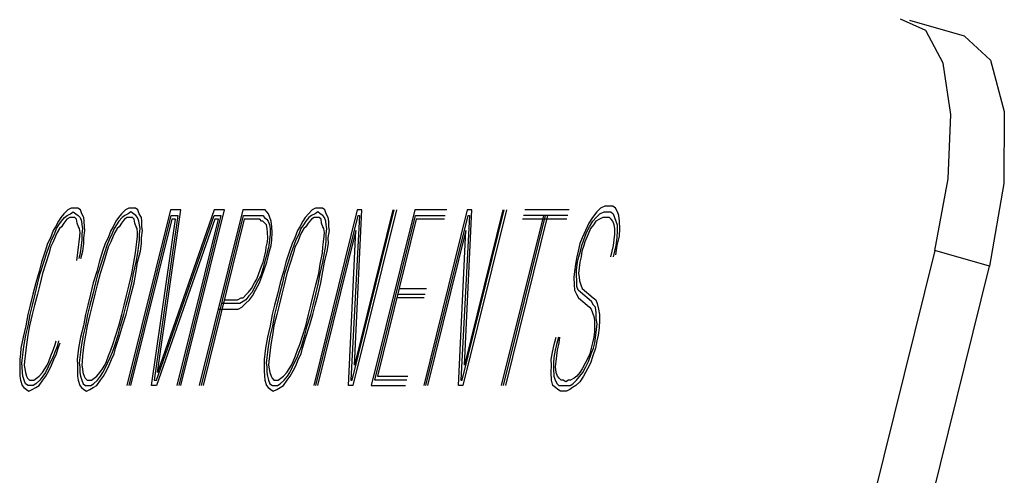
# Model space of a CAD drawing. Extents: x -169 to 6736, y -208 to 3022.
# Tile 190 of 256: x 1719.296 to 1719.81, y 419.427 to 419.664. Entities that reach past the tile are written whole.
import ezdxf

# ---------------------------------------------------------------- set-up
doc = ezdxf.new("R2010")
doc.units = 0
doc.header["$MEASUREMENT"] = 0
doc.layers.add('SPILL-BUCKET', color=1, linetype='CONTINUOUS')

msp = doc.modelspace()

# ---------------------------------------------------------------- linework, layer by layer
at = {"layer": 'SPILL-BUCKET', "color": 8, "linetype": 'Continuous'}
for p, q in [((1719.76882, 419.65876), (1719.75551, 419.66466)), ((1719.78897, 419.6557), (1719.76044, 419.66397)), ((1719.7779, 419.64162), (1719.76882, 419.65876)), ((1719.78897, 419.6557), (1719.80254, 419.64315)), ((1719.78187, 419.61492), (1719.7779, 419.64162)), ((1719.80254, 419.64315), (1719.8097, 419.61637)), ((1719.78034, 419.58129), (1719.78187, 419.61492)), ((1719.8097, 419.61637), (1719.80951, 419.57891)), ((1719.77345, 419.544), (1719.78034, 419.58129)), ((1719.80951, 419.57891), (1719.80198, 419.53573)), ((1719.31927, 419.56315), (1719.31762, 419.56121)), ((1719.3213, 419.56511), (1719.31927, 419.56315)), ((1719.32096, 419.56218), (1719.32274, 419.56315)), ((1719.32308, 419.56608), (1719.3213, 419.56511)), ((1719.32274, 419.56315), (1719.32414, 419.56413)), ((1719.32463, 419.56608), (1719.32308, 419.56608)), ((1719.32414, 419.56413), (1719.32545, 419.56315)), ((1719.32656, 419.56608), (1719.32463, 419.56608)), ((1719.32545, 419.56315), (1719.32675, 419.56218)), ((1719.32786, 419.56511), (1719.32656, 419.56608)), ((1719.32854, 419.56315), (1719.32786, 419.56511)), ((1719.3296, 419.56121), (1719.32854, 419.56315)), ((1719.3493, 419.56315), (1719.34766, 419.56121)), ((1719.35133, 419.56511), (1719.3493, 419.56315)), ((1719.35278, 419.56315), (1719.35099, 419.56218)), ((1719.35311, 419.56608), (1719.35133, 419.56511)), ((1719.3748, 419.56511), (1719.35211, 419.47346)), ((1719.35418, 419.56413), (1719.35278, 419.56315)), ((1719.35466, 419.56608), (1719.35311, 419.56608)), ((1719.35548, 419.56315), (1719.35418, 419.56413)), ((1719.35659, 419.56608), (1719.35466, 419.56608)), ((1719.35679, 419.56218), (1719.35548, 419.56315)), ((1719.35789, 419.56511), (1719.35659, 419.56608)), ((1719.35857, 419.56315), (1719.35789, 419.56511)), ((1719.35964, 419.56121), (1719.35857, 419.56315)), ((1719.39759, 419.56511), (1719.36809, 419.48028)), ((1719.36809, 419.48028), (1719.3802, 419.56511)), ((1719.3802, 419.56511), (1719.3748, 419.56511)), ((1719.38031, 419.47346), (1719.40299, 419.56511)), ((1719.41256, 419.56511), (1719.38987, 419.47346)), ((1719.40299, 419.56511), (1719.39759, 419.56511)), ((1719.42144, 419.56511), (1719.41256, 419.56511)), ((1719.4226, 419.56511), (1719.42144, 419.56511)), ((1719.42414, 419.56511), (1719.4226, 419.56511)), ((1719.42506, 419.56413), (1719.42414, 419.56511)), ((1719.42598, 419.56315), (1719.42506, 419.56413)), ((1719.42665, 419.56121), (1719.42598, 419.56315)), ((1719.44674, 419.56315), (1719.4451, 419.56121)), ((1719.44877, 419.56511), (1719.44674, 419.56315)), ((1719.45022, 419.56315), (1719.44843, 419.56218)), ((1719.45055, 419.56608), (1719.44877, 419.56511)), ((1719.47223, 419.56511), (1719.44955, 419.47346)), ((1719.45162, 419.56413), (1719.45022, 419.56315)), ((1719.4521, 419.56608), (1719.45055, 419.56608)), ((1719.45292, 419.56315), (1719.45162, 419.56413)), ((1719.45403, 419.56608), (1719.4521, 419.56608)), ((1719.45423, 419.56218), (1719.45292, 419.56315)), ((1719.45534, 419.56511), (1719.45403, 419.56608)), ((1719.45601, 419.56315), (1719.45534, 419.56511)), ((1719.45708, 419.56121), (1719.45601, 419.56315)), ((1719.46958, 419.47638), (1719.49155, 419.56511)), ((1719.49271, 419.56511), (1719.47002, 419.47346)), ((1719.47074, 419.48418), (1719.47455, 419.56511)), ((1719.49078, 419.56511), (1719.47074, 419.48418)), ((1719.47455, 419.56511), (1719.47223, 419.56511)), ((1719.50227, 419.56511), (1719.47958, 419.47346)), ((1719.51888, 419.56511), (1719.50227, 419.56511)), ((1719.5296, 419.56511), (1719.50691, 419.47346)), ((1719.52695, 419.47638), (1719.54891, 419.56511)), ((1719.55007, 419.56511), (1719.52738, 419.47346)), ((1719.54814, 419.56511), (1719.52811, 419.48418)), ((1719.52811, 419.48418), (1719.53192, 419.56511)), ((1719.53192, 419.56511), (1719.5296, 419.56511)), ((1719.58281, 419.56511), (1719.55963, 419.56511)), ((1719.59715, 419.56413), (1719.59488, 419.56121)), ((1719.59681, 419.56121), (1719.59884, 419.56315)), ((1719.59918, 419.56608), (1719.59715, 419.56413)), ((1719.59884, 419.56315), (1719.60101, 419.56413)), ((1719.60135, 419.56706), (1719.59918, 419.56608)), ((1719.60101, 419.56413), (1719.60256, 419.56413)), ((1719.60328, 419.56706), (1719.60135, 419.56706)), ((1719.60256, 419.56413), (1719.60449, 419.56413)), ((1719.6056, 419.56706), (1719.60328, 419.56706)), ((1719.60449, 419.56413), (1719.60579, 419.56315)), ((1719.60691, 419.56608), (1719.6056, 419.56706)), ((1719.60579, 419.56315), (1719.60647, 419.56121)), ((1719.60797, 419.56413), (1719.60691, 419.56608)), ((1719.60864, 419.56218), (1719.60797, 419.56413)), ((1719.31637, 419.55926), (1719.31487, 419.55633)), ((1719.31762, 419.56121), (1719.31637, 419.55926)), ((1719.31666, 419.5573), (1719.31792, 419.55926)), ((1719.31792, 419.55926), (1719.31956, 419.56121)), ((1719.31922, 419.55828), (1719.31796, 419.55633)), ((1719.32086, 419.56023), (1719.31922, 419.55828)), ((1719.31956, 419.56121), (1719.32096, 419.56218)), ((1719.32226, 419.56121), (1719.32086, 419.56023)), ((1719.32342, 419.56121), (1719.32226, 419.56121)), ((1719.32497, 419.56121), (1719.32342, 419.56121)), ((1719.32588, 419.56023), (1719.32497, 419.56121)), ((1719.32617, 419.55828), (1719.32588, 419.56023)), ((1719.32685, 419.55633), (1719.32617, 419.55828)), ((1719.32675, 419.56218), (1719.32767, 419.56121)), ((1719.32767, 419.56121), (1719.32835, 419.55926)), ((1719.32835, 419.55926), (1719.32863, 419.5573)), ((1719.32989, 419.55926), (1719.3296, 419.56121)), ((1719.32994, 419.55633), (1719.32989, 419.55926)), ((1719.34641, 419.55926), (1719.34491, 419.55633)), ((1719.34766, 419.56121), (1719.34641, 419.55926)), ((1719.34795, 419.55926), (1719.34669, 419.5573)), ((1719.34959, 419.56121), (1719.34795, 419.55926)), ((1719.34925, 419.55828), (1719.348, 419.55633)), ((1719.35089, 419.56023), (1719.34925, 419.55828)), ((1719.35099, 419.56218), (1719.34959, 419.56121)), ((1719.35229, 419.56121), (1719.35089, 419.56023)), ((1719.35345, 419.56121), (1719.35229, 419.56121)), ((1719.35327, 419.47346), (1719.37523, 419.56218)), ((1719.355, 419.56121), (1719.35345, 419.56121)), ((1719.37552, 419.56023), (1719.35404, 419.47346)), ((1719.35592, 419.56023), (1719.355, 419.56121)), ((1719.35621, 419.55828), (1719.35592, 419.56023)), ((1719.35688, 419.55633), (1719.35621, 419.55828)), ((1719.3577, 419.56121), (1719.35679, 419.56218)), ((1719.35838, 419.55926), (1719.3577, 419.56121)), ((1719.35867, 419.5573), (1719.35838, 419.55926)), ((1719.35992, 419.55926), (1719.35964, 419.56121)), ((1719.35997, 419.55633), (1719.35992, 419.55926)), ((1719.36485, 419.47346), (1719.37745, 419.56023)), ((1719.37871, 419.56218), (1719.36635, 419.47638)), ((1719.36751, 419.47638), (1719.39763, 419.56218)), ((1719.39793, 419.56023), (1719.36756, 419.47346)), ((1719.37523, 419.56218), (1719.37871, 419.56218)), ((1719.37745, 419.56023), (1719.37552, 419.56023)), ((1719.37837, 419.47346), (1719.39986, 419.56023)), ((1719.40111, 419.56218), (1719.37915, 419.47346)), ((1719.39102, 419.47346), (1719.41299, 419.56218)), ((1719.41328, 419.56023), (1719.3918, 419.47346)), ((1719.39763, 419.56218), (1719.40111, 419.56218)), ((1719.39986, 419.56023), (1719.39793, 419.56023)), ((1719.41299, 419.56218), (1719.42071, 419.56218)), ((1719.42023, 419.56023), (1719.41328, 419.56023)), ((1719.42139, 419.56023), (1719.42023, 419.56023)), ((1719.42071, 419.56218), (1719.42187, 419.56218)), ((1719.42231, 419.55926), (1719.42139, 419.56023)), ((1719.42187, 419.56218), (1719.42303, 419.56218)), ((1719.42308, 419.55926), (1719.42231, 419.55926)), ((1719.42303, 419.56218), (1719.42395, 419.56121)), ((1719.424, 419.55828), (1719.42308, 419.55926)), ((1719.42395, 419.56121), (1719.42487, 419.56023)), ((1719.42492, 419.5573), (1719.424, 419.55828)), ((1719.42487, 419.56023), (1719.42579, 419.55926)), ((1719.42579, 419.55926), (1719.42646, 419.5573)), ((1719.42733, 419.55926), (1719.42665, 419.56121)), ((1719.42777, 419.55633), (1719.42733, 419.55926)), ((1719.44385, 419.55926), (1719.44235, 419.55633)), ((1719.4451, 419.56121), (1719.44385, 419.55926)), ((1719.44539, 419.55926), (1719.44413, 419.5573)), ((1719.44703, 419.56121), (1719.44539, 419.55926)), ((1719.44669, 419.55828), (1719.44544, 419.55633)), ((1719.44833, 419.56023), (1719.44669, 419.55828)), ((1719.44843, 419.56218), (1719.44703, 419.56121)), ((1719.44973, 419.56121), (1719.44833, 419.56023)), ((1719.45089, 419.56121), (1719.44973, 419.56121)), ((1719.45071, 419.47346), (1719.47267, 419.56218)), ((1719.45244, 419.56121), (1719.45089, 419.56121)), ((1719.45336, 419.56023), (1719.45244, 419.56121)), ((1719.45365, 419.55828), (1719.45336, 419.56023)), ((1719.45432, 419.55633), (1719.45365, 419.55828)), ((1719.45514, 419.56121), (1719.45423, 419.56218)), ((1719.45582, 419.55926), (1719.45514, 419.56121)), ((1719.45611, 419.5573), (1719.45582, 419.55926)), ((1719.45736, 419.55926), (1719.45708, 419.56121)), ((1719.45741, 419.55633), (1719.45736, 419.55926)), ((1719.47344, 419.56218), (1719.46881, 419.47638)), ((1719.47267, 419.56218), (1719.47344, 419.56218)), ((1719.48146, 419.47638), (1719.5027, 419.56218)), ((1719.50299, 419.56023), (1719.48272, 419.47833)), ((1719.5027, 419.56218), (1719.51815, 419.56218)), ((1719.51767, 419.56023), (1719.50299, 419.56023)), ((1719.50807, 419.47346), (1719.53003, 419.56218)), ((1719.53081, 419.56218), (1719.52618, 419.47638)), ((1719.53003, 419.56218), (1719.53081, 419.56218)), ((1719.56934, 419.56218), (1719.54737, 419.47346)), ((1719.54853, 419.47346), (1719.5705, 419.56218)), ((1719.54969, 419.47346), (1719.57166, 419.56218)), ((1719.5816, 419.56023), (1719.55843, 419.56023)), ((1719.58209, 419.56218), (1719.55891, 419.56218)), ((1719.593, 419.55828), (1719.59126, 419.55438)), ((1719.59488, 419.56121), (1719.593, 419.55828)), ((1719.59329, 419.55633), (1719.59517, 419.55926)), ((1719.59517, 419.55926), (1719.59681, 419.56121)), ((1719.59672, 419.55926), (1719.59546, 419.5573)), ((1719.5985, 419.56023), (1719.59672, 419.55926)), ((1719.60029, 419.56121), (1719.5985, 419.56023)), ((1719.60183, 419.56121), (1719.60029, 419.56121)), ((1719.60377, 419.56121), (1719.60183, 419.56121)), ((1719.60468, 419.56023), (1719.60377, 419.56121)), ((1719.6056, 419.55926), (1719.60468, 419.56023)), ((1719.60628, 419.5573), (1719.6056, 419.55926)), ((1719.60647, 419.56121), (1719.60715, 419.55926)), ((1719.60715, 419.55926), (1719.60782, 419.5573)), ((1719.60908, 419.55926), (1719.60864, 419.56218)), ((1719.60927, 419.55536), (1719.60908, 419.55926)), ((1719.31362, 419.55438), (1719.31227, 419.55048)), ((1719.31487, 419.55633), (1719.31362, 419.55438)), ((1719.3143, 419.55243), (1719.3154, 419.55536)), ((1719.3157, 419.55341), (1719.31482, 419.55145)), ((1719.3154, 419.55536), (1719.31666, 419.5573)), ((1719.31695, 419.55536), (1719.3157, 419.55341)), ((1719.31796, 419.55633), (1719.31695, 419.55536)), ((1719.32738, 419.55536), (1719.32685, 419.55633)), ((1719.32767, 419.55341), (1719.32738, 419.55536)), ((1719.32757, 419.55145), (1719.32767, 419.55341)), ((1719.32893, 419.55536), (1719.32859, 419.55243)), ((1719.32863, 419.5573), (1719.32893, 419.55536)), ((1719.32965, 419.55048), (1719.33023, 419.55438)), ((1719.33023, 419.55438), (1719.32994, 419.55633)), ((1719.34365, 419.55438), (1719.3423, 419.55048)), ((1719.34491, 419.55633), (1719.34365, 419.55438)), ((1719.34544, 419.55536), (1719.34433, 419.55243)), ((1719.34573, 419.55341), (1719.34486, 419.55145)), ((1719.34669, 419.5573), (1719.34544, 419.55536)), ((1719.34698, 419.55536), (1719.34573, 419.55341)), ((1719.348, 419.55633), (1719.34698, 419.55536)), ((1719.35741, 419.55536), (1719.35688, 419.55633)), ((1719.3577, 419.55341), (1719.35741, 419.55536)), ((1719.35761, 419.55145), (1719.3577, 419.55341)), ((1719.35862, 419.55243), (1719.35896, 419.55536)), ((1719.35896, 419.55536), (1719.35867, 419.5573)), ((1719.35968, 419.55048), (1719.36026, 419.55438)), ((1719.36026, 419.55438), (1719.35997, 419.55633)), ((1719.42521, 419.55536), (1719.42492, 419.5573)), ((1719.4255, 419.55341), (1719.42521, 419.55536)), ((1719.42554, 419.55048), (1719.4255, 419.55341)), ((1719.42646, 419.5573), (1719.42675, 419.55536)), ((1719.42675, 419.55536), (1719.4268, 419.55243)), ((1719.42762, 419.54951), (1719.42782, 419.55341)), ((1719.42782, 419.55341), (1719.42777, 419.55633)), ((1719.44109, 419.55438), (1719.43974, 419.55048)), ((1719.44235, 419.55633), (1719.44109, 419.55438)), ((1719.44288, 419.55536), (1719.44177, 419.55243)), ((1719.44317, 419.55341), (1719.4423, 419.55145)), ((1719.44413, 419.5573), (1719.44288, 419.55536)), ((1719.44442, 419.55536), (1719.44317, 419.55341)), ((1719.44544, 419.55633), (1719.44442, 419.55536)), ((1719.47151, 419.55438), (1719.45148, 419.47346)), ((1719.45485, 419.55536), (1719.45432, 419.55633)), ((1719.45514, 419.55341), (1719.45485, 419.55536)), ((1719.45505, 419.55145), (1719.45514, 419.55341)), ((1719.45606, 419.55243), (1719.4564, 419.55536)), ((1719.4564, 419.55536), (1719.45611, 419.5573)), ((1719.45712, 419.55048), (1719.4577, 419.55438)), ((1719.4577, 419.55438), (1719.45741, 419.55633)), ((1719.4677, 419.47346), (1719.47151, 419.55438)), ((1719.52888, 419.55438), (1719.50884, 419.47346)), ((1719.52507, 419.47346), (1719.52888, 419.55438)), ((1719.59126, 419.55438), (1719.58952, 419.55048)), ((1719.59044, 419.54951), (1719.59179, 419.55341)), ((1719.59179, 419.55341), (1719.59329, 419.55633)), ((1719.59382, 419.55536), (1719.59271, 419.55243)), ((1719.59546, 419.5573), (1719.59382, 419.55536)), ((1719.60657, 419.55536), (1719.60628, 419.5573)), ((1719.60661, 419.55243), (1719.60657, 419.55536)), ((1719.60787, 419.55438), (1719.60768, 419.55048)), ((1719.60782, 419.5573), (1719.60787, 419.55438)), ((1719.60908, 419.55145), (1719.60927, 419.55536)), ((1719.31227, 419.55048), (1719.31077, 419.54756)), ((1719.31169, 419.54658), (1719.3128, 419.54951)), ((1719.31372, 419.54853), (1719.31222, 419.54561)), ((1719.3128, 419.54951), (1719.3143, 419.55243)), ((1719.31482, 419.55145), (1719.31372, 419.54853)), ((1719.3269, 419.54561), (1719.32723, 419.54853)), ((1719.32723, 419.54853), (1719.32757, 419.55145)), ((1719.32864, 419.54951), (1719.3283, 419.54658)), ((1719.32859, 419.55243), (1719.32864, 419.54951)), ((1719.3297, 419.54756), (1719.32965, 419.55048)), ((1719.3423, 419.55048), (1719.3408, 419.54756)), ((1719.34283, 419.54951), (1719.34172, 419.54658)), ((1719.34375, 419.54853), (1719.34225, 419.54561)), ((1719.34433, 419.55243), (1719.34283, 419.54951)), ((1719.34486, 419.55145), (1719.34375, 419.54853)), ((1719.35693, 419.54561), (1719.35727, 419.54853)), ((1719.35727, 419.54853), (1719.35761, 419.55145)), ((1719.35833, 419.54658), (1719.35867, 419.54951)), ((1719.35867, 419.54951), (1719.35862, 419.55243)), ((1719.35973, 419.54756), (1719.35968, 419.55048)), ((1719.42472, 419.54561), (1719.42545, 419.54853)), ((1719.42545, 419.54853), (1719.42554, 419.55048)), ((1719.42646, 419.54951), (1719.42612, 419.54658)), ((1719.4268, 419.55243), (1719.42646, 419.54951)), ((1719.42728, 419.54658), (1719.42762, 419.54951)), ((1719.43974, 419.55048), (1719.43824, 419.54756)), ((1719.44027, 419.54951), (1719.43916, 419.54658)), ((1719.44119, 419.54853), (1719.43969, 419.54561)), ((1719.44177, 419.55243), (1719.44027, 419.54951)), ((1719.4423, 419.55145), (1719.44119, 419.54853)), ((1719.45437, 419.54561), (1719.45471, 419.54853)), ((1719.45471, 419.54853), (1719.45505, 419.55145)), ((1719.45577, 419.54658), (1719.45611, 419.54951)), ((1719.45611, 419.54951), (1719.45606, 419.55243)), ((1719.45717, 419.54756), (1719.45712, 419.55048)), ((1719.58952, 419.55048), (1719.58841, 419.54756)), ((1719.58933, 419.54658), (1719.59044, 419.54951)), ((1719.59097, 419.54853), (1719.59049, 419.54658)), ((1719.59271, 419.55243), (1719.59097, 419.54853)), ((1719.60594, 419.54658), (1719.60628, 419.54951)), ((1719.60628, 419.54951), (1719.60661, 419.55243)), ((1719.60768, 419.55048), (1719.6071, 419.54658)), ((1719.60787, 419.54658), (1719.60908, 419.55145)), ((1719.30942, 419.54366), (1719.30758, 419.53781)), ((1719.30874, 419.53781), (1719.31034, 419.54268)), ((1719.31077, 419.54756), (1719.30942, 419.54366)), ((1719.31149, 419.54268), (1719.30966, 419.53683)), ((1719.31034, 419.54268), (1719.31169, 419.54658)), ((1719.31222, 419.54561), (1719.31149, 419.54268)), ((1719.32598, 419.53878), (1719.32656, 419.54268)), ((1719.32656, 419.54268), (1719.3269, 419.54561)), ((1719.32772, 419.54268), (1719.327, 419.53976)), ((1719.3283, 419.54658), (1719.32772, 419.54268)), ((1719.32815, 419.53976), (1719.32912, 419.54366)), ((1719.32912, 419.54366), (1719.3297, 419.54756)), ((1719.33945, 419.54366), (1719.33762, 419.53781)), ((1719.34037, 419.54268), (1719.33878, 419.53781)), ((1719.3408, 419.54756), (1719.33945, 419.54366)), ((1719.34153, 419.54268), (1719.33969, 419.53683)), ((1719.34172, 419.54658), (1719.34037, 419.54268)), ((1719.34225, 419.54561), (1719.34153, 419.54268)), ((1719.35553, 419.53683), (1719.35659, 419.54268)), ((1719.35659, 419.54268), (1719.35693, 419.54561)), ((1719.35693, 419.53781), (1719.35775, 419.54268)), ((1719.3577, 419.53781), (1719.35915, 419.54366)), ((1719.35775, 419.54268), (1719.35833, 419.54658)), ((1719.35915, 419.54366), (1719.35973, 419.54756)), ((1719.4239, 419.54073), (1719.42463, 419.54366)), ((1719.42463, 419.54366), (1719.42472, 419.54561)), ((1719.4254, 419.54366), (1719.42468, 419.54073)), ((1719.42612, 419.54658), (1719.4254, 419.54366)), ((1719.42584, 419.54073), (1719.42656, 419.54366)), ((1719.42656, 419.54366), (1719.42728, 419.54658)), ((1719.43689, 419.54366), (1719.43506, 419.53781)), ((1719.43781, 419.54268), (1719.43622, 419.53781)), ((1719.43824, 419.54756), (1719.43689, 419.54366)), ((1719.43897, 419.54268), (1719.43713, 419.53683)), ((1719.43916, 419.54658), (1719.43781, 419.54268)), ((1719.43969, 419.54561), (1719.43897, 419.54268)), ((1719.45297, 419.53683), (1719.45403, 419.54268)), ((1719.45403, 419.54268), (1719.45437, 419.54561)), ((1719.45437, 419.53781), (1719.45519, 419.54268)), ((1719.45515, 419.53781), (1719.45659, 419.54366)), ((1719.45519, 419.54268), (1719.45577, 419.54658)), ((1719.45659, 419.54366), (1719.45717, 419.54756)), ((1719.58745, 419.54366), (1719.58672, 419.54073)), ((1719.58841, 419.54756), (1719.58745, 419.54366)), ((1719.58788, 419.54073), (1719.5886, 419.54366)), ((1719.5886, 419.54366), (1719.58933, 419.54658)), ((1719.58938, 419.54366), (1719.58904, 419.54073)), ((1719.59049, 419.54658), (1719.58938, 419.54366)), ((1719.77345, 419.544), (1719.59423, 418.82005)), ((1719.60449, 419.54073), (1719.60594, 419.54658)), ((1719.6071, 419.54658), (1719.60565, 419.54073)), ((1719.60705, 419.5417), (1719.60787, 419.54658)), ((1719.80198, 419.53573), (1719.77345, 419.544)), ((1719.30758, 419.53781), (1719.30638, 419.53293)), ((1719.30691, 419.53196), (1719.30874, 419.53781)), ((1719.33762, 419.53781), (1719.33641, 419.53293)), ((1719.33878, 419.53781), (1719.33694, 419.53196)), ((1719.35548, 419.53196), (1719.35693, 419.53781)), ((1719.35688, 419.53293), (1719.3577, 419.53781)), ((1719.42231, 419.53585), (1719.42318, 419.53781)), ((1719.42318, 419.53781), (1719.4239, 419.54073)), ((1719.42395, 419.53781), (1719.42323, 419.53488)), ((1719.42376, 419.53391), (1719.42511, 419.53781)), ((1719.42468, 419.54073), (1719.42395, 419.53781)), ((1719.42511, 419.53781), (1719.42584, 419.54073)), ((1719.43506, 419.53781), (1719.43385, 419.53293)), ((1719.43622, 419.53781), (1719.43438, 419.53196)), ((1719.45292, 419.53196), (1719.45437, 419.53781)), ((1719.45432, 419.53293), (1719.45515, 419.53781)), ((1719.58672, 419.54073), (1719.58614, 419.53683)), ((1719.58658, 419.53391), (1719.58716, 419.53781)), ((1719.58716, 419.53781), (1719.58788, 419.54073)), ((1719.58832, 419.53781), (1719.58798, 419.53488)), ((1719.58904, 419.54073), (1719.58832, 419.53781)), ((1719.30638, 419.53293), (1719.30454, 419.52708)), ((1719.30966, 419.53683), (1719.30807, 419.53196)), ((1719.33641, 419.53293), (1719.33458, 419.52708)), ((1719.33969, 419.53683), (1719.3381, 419.53196)), ((1719.35471, 419.53196), (1719.35553, 419.53683)), ((1719.35582, 419.52708), (1719.35688, 419.53293)), ((1719.42096, 419.53196), (1719.42231, 419.53585)), ((1719.42323, 419.53488), (1719.42188, 419.53098)), ((1719.42265, 419.53098), (1719.42376, 419.53391)), ((1719.43385, 419.53293), (1719.43202, 419.52708)), ((1719.43713, 419.53683), (1719.43554, 419.53196)), ((1719.45215, 419.53196), (1719.45297, 419.53683)), ((1719.45326, 419.52708), (1719.45432, 419.53293)), ((1719.58556, 419.53293), (1719.58523, 419.53)), ((1719.58614, 419.53683), (1719.58556, 419.53293)), ((1719.58663, 419.53098), (1719.58658, 419.53391)), ((1719.58798, 419.53488), (1719.58764, 419.53196)), ((1719.62277, 418.81178), (1719.80198, 419.53573)), ((1719.30454, 419.52708), (1719.30309, 419.52123)), ((1719.30425, 419.52123), (1719.3057, 419.52708)), ((1719.3057, 419.52708), (1719.30691, 419.53196)), ((1719.30807, 419.53196), (1719.30662, 419.52611)), ((1719.33458, 419.52708), (1719.33313, 419.52123)), ((1719.33573, 419.52708), (1719.33429, 419.52123)), ((1719.33694, 419.53196), (1719.33573, 419.52708)), ((1719.3381, 419.53196), (1719.33665, 419.52611)), ((1719.35321, 419.52123), (1719.35466, 419.52708)), ((1719.35326, 419.52611), (1719.35471, 419.53196)), ((1719.35437, 419.52123), (1719.35582, 419.52708)), ((1719.35466, 419.52708), (1719.35548, 419.53196)), ((1719.4171, 419.52415), (1719.41859, 419.52708)), ((1719.41859, 419.52708), (1719.41985, 419.52903)), ((1719.42038, 419.52806), (1719.41888, 419.52513)), ((1719.41917, 419.52318), (1719.4213, 419.52708)), ((1719.41985, 419.52903), (1719.42096, 419.53196)), ((1719.42188, 419.53098), (1719.42038, 419.52806)), ((1719.4213, 419.52708), (1719.42265, 419.53098)), ((1719.43202, 419.52708), (1719.43057, 419.52123)), ((1719.43317, 419.52708), (1719.43173, 419.52123)), ((1719.43438, 419.53196), (1719.43317, 419.52708)), ((1719.43554, 419.53196), (1719.43409, 419.52611)), ((1719.45065, 419.52123), (1719.4521, 419.52708)), ((1719.4507, 419.52611), (1719.45215, 419.53196)), ((1719.45181, 419.52123), (1719.45326, 419.52708)), ((1719.4521, 419.52708), (1719.45292, 419.53196)), ((1719.58523, 419.53), (1719.58542, 419.52611)), ((1719.58668, 419.52806), (1719.58663, 419.53098)), ((1719.58672, 419.52513), (1719.58668, 419.52806)), ((1719.58764, 419.53196), (1719.58793, 419.53)), ((1719.58793, 419.53), (1719.58822, 419.52806)), ((1719.58822, 419.52806), (1719.5889, 419.52611)), ((1719.30662, 419.52611), (1719.30541, 419.52123)), ((1719.33665, 419.52611), (1719.33545, 419.52123)), ((1719.35206, 419.52123), (1719.35326, 419.52611)), ((1719.41444, 419.52123), (1719.41546, 419.52221)), ((1719.41546, 419.52221), (1719.4171, 419.52415)), ((1719.41739, 419.52221), (1719.41574, 419.52025)), ((1719.41888, 419.52513), (1719.41739, 419.52221)), ((1719.41768, 419.52025), (1719.41917, 419.52318)), ((1719.43409, 419.52611), (1719.43289, 419.52123)), ((1719.4495, 419.52123), (1719.4507, 419.52611)), ((1719.49406, 419.52415), (1719.50836, 419.52415)), ((1719.58542, 419.52611), (1719.58547, 419.52318)), ((1719.58547, 419.52318), (1719.58653, 419.52123)), ((1719.5874, 419.52318), (1719.58672, 419.52513)), ((1719.5887, 419.52221), (1719.5874, 419.52318)), ((1719.59445, 419.51733), (1719.5887, 419.52221)), ((1719.5889, 419.52611), (1719.58957, 419.52415)), ((1719.58957, 419.52415), (1719.59532, 419.51928)), ((1719.30309, 419.52123), (1719.30165, 419.51538)), ((1719.30281, 419.51538), (1719.30425, 419.52123)), ((1719.30541, 419.52123), (1719.30396, 419.51538)), ((1719.33313, 419.52123), (1719.33168, 419.51538)), ((1719.33429, 419.52123), (1719.33284, 419.51538)), ((1719.33545, 419.52123), (1719.334, 419.51538)), ((1719.35061, 419.51538), (1719.35206, 419.52123)), ((1719.35177, 419.51538), (1719.35321, 419.52123)), ((1719.35293, 419.51538), (1719.35437, 419.52123)), ((1719.4029, 419.5183), (1719.40986, 419.5183)), ((1719.40986, 419.5183), (1719.41164, 419.51928)), ((1719.4127, 419.51733), (1719.41092, 419.51636)), ((1719.41164, 419.51928), (1719.4128, 419.51928)), ((1719.4141, 419.5183), (1719.4127, 419.51733)), ((1719.4128, 419.51928), (1719.41444, 419.52123)), ((1719.41401, 419.51636), (1719.41603, 419.5183)), ((1719.41574, 419.52025), (1719.4141, 419.5183)), ((1719.41603, 419.5183), (1719.41768, 419.52025)), ((1719.43057, 419.52123), (1719.42912, 419.51538)), ((1719.43173, 419.52123), (1719.43028, 419.51538)), ((1719.43289, 419.52123), (1719.43144, 419.51538)), ((1719.44805, 419.51538), (1719.4495, 419.52123)), ((1719.44921, 419.51538), (1719.45065, 419.52123)), ((1719.45037, 419.51538), (1719.45181, 419.52123)), ((1719.50715, 419.51928), (1719.49286, 419.51928)), ((1719.49334, 419.52123), (1719.50763, 419.52123)), ((1719.58653, 419.52123), (1719.58759, 419.51928)), ((1719.58759, 419.51928), (1719.59334, 419.5144)), ((1719.59551, 419.51538), (1719.59445, 419.51733)), ((1719.59532, 419.51928), (1719.59662, 419.5183)), ((1719.59662, 419.5183), (1719.5973, 419.51636)), ((1719.30165, 419.51538), (1719.30044, 419.51051)), ((1719.3016, 419.51051), (1719.30281, 419.51538)), ((1719.30396, 419.51538), (1719.30276, 419.51051)), ((1719.33168, 419.51538), (1719.33047, 419.51051)), ((1719.33284, 419.51538), (1719.33163, 419.51051)), ((1719.334, 419.51538), (1719.33279, 419.51051)), ((1719.3494, 419.51051), (1719.35061, 419.51538)), ((1719.35056, 419.51051), (1719.35177, 419.51538)), ((1719.35172, 419.51051), (1719.35293, 419.51538)), ((1719.39976, 419.51343), (1719.40865, 419.51343)), ((1719.40937, 419.51636), (1719.40165, 419.51636)), ((1719.40865, 419.51343), (1719.41019, 419.51343)), ((1719.41092, 419.51636), (1719.40937, 419.51636)), ((1719.41019, 419.51343), (1719.41198, 419.5144)), ((1719.41198, 419.5144), (1719.41401, 419.51636)), ((1719.42912, 419.51538), (1719.42791, 419.51051)), ((1719.43028, 419.51538), (1719.42907, 419.51051)), ((1719.43144, 419.51538), (1719.43023, 419.51051)), ((1719.44684, 419.51051), (1719.44805, 419.51538)), ((1719.448, 419.51051), (1719.44921, 419.51538)), ((1719.44916, 419.51051), (1719.45037, 419.51538)), ((1719.59334, 419.5144), (1719.59426, 419.51343)), ((1719.59426, 419.51343), (1719.59493, 419.51148)), ((1719.59643, 419.5144), (1719.59551, 419.51538)), ((1719.59686, 419.51148), (1719.59643, 419.5144)), ((1719.5973, 419.51636), (1719.59812, 419.51343)), ((1719.59812, 419.51343), (1719.59856, 419.51051)), ((1719.30044, 419.51051), (1719.29938, 419.50466)), ((1719.30054, 419.50466), (1719.3016, 419.51051)), ((1719.30276, 419.51051), (1719.30131, 419.50466)), ((1719.33047, 419.51051), (1719.32941, 419.50466)), ((1719.33163, 419.51051), (1719.33057, 419.50466)), ((1719.33279, 419.51051), (1719.33134, 419.50466)), ((1719.34795, 419.50466), (1719.3494, 419.51051)), ((1719.34873, 419.50466), (1719.35056, 419.51051)), ((1719.34988, 419.50466), (1719.35172, 419.51051)), ((1719.42791, 419.51051), (1719.42685, 419.50466)), ((1719.42907, 419.51051), (1719.42801, 419.50466)), ((1719.43023, 419.51051), (1719.42878, 419.50466)), ((1719.44539, 419.50466), (1719.44684, 419.51051)), ((1719.44617, 419.50466), (1719.448, 419.51051)), ((1719.44732, 419.50466), (1719.44916, 419.51051)), ((1719.59493, 419.51148), (1719.59561, 419.50953)), ((1719.59561, 419.50953), (1719.5959, 419.50758)), ((1719.5959, 419.50758), (1719.59595, 419.50466)), ((1719.59691, 419.50855), (1719.59686, 419.51148)), ((1719.59735, 419.50563), (1719.59691, 419.50855)), ((1719.5986, 419.50758), (1719.59841, 419.50368)), ((1719.59856, 419.51051), (1719.5986, 419.50758)), ((1719.29938, 419.50466), (1719.29793, 419.4988)), ((1719.29933, 419.49978), (1719.30054, 419.50466)), ((1719.30131, 419.50466), (1719.30049, 419.49978)), ((1719.32941, 419.50466), (1719.32796, 419.4988)), ((1719.33057, 419.50466), (1719.32936, 419.49978)), ((1719.33134, 419.50466), (1719.33052, 419.49978)), ((1719.34636, 419.49978), (1719.34795, 419.50466)), ((1719.34752, 419.49978), (1719.34873, 419.50466)), ((1719.34805, 419.4988), (1719.34988, 419.50466)), ((1719.42685, 419.50466), (1719.4254, 419.4988)), ((1719.42801, 419.50466), (1719.4268, 419.49978)), ((1719.42878, 419.50466), (1719.42796, 419.49978)), ((1719.4438, 419.49978), (1719.44539, 419.50466)), ((1719.44496, 419.49978), (1719.44617, 419.50466)), ((1719.44549, 419.4988), (1719.44732, 419.50466)), ((1719.596, 419.50173), (1719.59566, 419.4988)), ((1719.59595, 419.50466), (1719.596, 419.50173)), ((1719.59667, 419.49978), (1719.59701, 419.5027)), ((1719.59701, 419.5027), (1719.59735, 419.50563)), ((1719.59841, 419.50368), (1719.59783, 419.49978)), ((1719.29793, 419.4988), (1719.29687, 419.49295)), ((1719.29827, 419.49393), (1719.29933, 419.49978)), ((1719.30049, 419.49978), (1719.29967, 419.49491)), ((1719.31473, 419.49491), (1719.31522, 419.49685)), ((1719.31637, 419.49685), (1719.31565, 419.49393)), ((1719.32796, 419.4988), (1719.3269, 419.49295)), ((1719.32936, 419.49978), (1719.3283, 419.49393)), ((1719.33052, 419.49978), (1719.3297, 419.49491)), ((1719.34477, 419.49491), (1719.34636, 419.49978)), ((1719.34568, 419.49393), (1719.34752, 419.49978)), ((1719.34621, 419.49295), (1719.34805, 419.4988)), ((1719.4254, 419.4988), (1719.42434, 419.49295)), ((1719.4268, 419.49978), (1719.42574, 419.49393)), ((1719.42796, 419.49978), (1719.42714, 419.49491)), ((1719.44221, 419.49491), (1719.4438, 419.49978)), ((1719.44312, 419.49393), (1719.44496, 419.49978)), ((1719.44366, 419.49295), (1719.44549, 419.4988)), ((1719.57499, 419.49491), (1719.57596, 419.4988)), ((1719.57712, 419.4988), (1719.57615, 419.49491)), ((1719.57755, 419.49588), (1719.57789, 419.4988)), ((1719.59566, 419.4988), (1719.59493, 419.49588)), ((1719.59609, 419.49588), (1719.59667, 419.49978)), ((1719.59711, 419.49685), (1719.59653, 419.49295)), ((1719.59783, 419.49978), (1719.59711, 419.49685)), ((1719.29687, 419.49295), (1719.29653, 419.49003)), ((1719.29793, 419.491), (1719.29827, 419.49393)), ((1719.29933, 419.49198), (1719.29899, 419.48906)), ((1719.29967, 419.49491), (1719.29933, 419.49198)), ((1719.31251, 419.48906), (1719.31362, 419.49198)), ((1719.31362, 419.49198), (1719.31473, 419.49491)), ((1719.31565, 419.49393), (1719.31454, 419.491)), ((1719.31546, 419.49003), (1719.31618, 419.49295)), ((1719.31618, 419.49295), (1719.31729, 419.49588)), ((1719.3269, 419.49295), (1719.32656, 419.49003)), ((1719.3283, 419.49393), (1719.32796, 419.491)), ((1719.32936, 419.49198), (1719.32902, 419.48906)), ((1719.3297, 419.49491), (1719.32936, 419.49198)), ((1719.34255, 419.48906), (1719.34366, 419.49198)), ((1719.34366, 419.49198), (1719.34477, 419.49491)), ((1719.34457, 419.491), (1719.34568, 419.49393)), ((1719.34549, 419.49003), (1719.34621, 419.49295)), ((1719.42434, 419.49295), (1719.424, 419.49003)), ((1719.42574, 419.49393), (1719.4254, 419.491)), ((1719.4268, 419.49198), (1719.42646, 419.48906)), ((1719.42714, 419.49491), (1719.4268, 419.49198)), ((1719.43999, 419.48906), (1719.44109, 419.49198)), ((1719.44109, 419.49198), (1719.44221, 419.49491)), ((1719.44201, 419.491), (1719.44312, 419.49393)), ((1719.44293, 419.49003), (1719.44366, 419.49295)), ((1719.57403, 419.491), (1719.57499, 419.49491)), ((1719.57543, 419.49198), (1719.57485, 419.48808)), ((1719.57615, 419.49491), (1719.57543, 419.49198)), ((1719.57625, 419.48906), (1719.57659, 419.49198)), ((1719.57659, 419.49198), (1719.57755, 419.49588)), ((1719.59421, 419.49295), (1719.59349, 419.49003)), ((1719.59493, 419.49588), (1719.59421, 419.49295)), ((1719.59426, 419.49003), (1719.59537, 419.49295)), ((1719.59653, 419.49295), (1719.59518, 419.48906)), ((1719.59537, 419.49295), (1719.59609, 419.49588)), ((1719.29653, 419.49003), (1719.29619, 419.4871)), ((1719.29619, 419.4871), (1719.29624, 419.48418)), ((1719.29725, 419.48516), (1719.29759, 419.48808)), ((1719.29759, 419.48808), (1719.29793, 419.491)), ((1719.29865, 419.48613), (1719.29856, 419.48418)), ((1719.29899, 419.48906), (1719.29865, 419.48613)), ((1719.31053, 419.48418), (1719.3114, 419.48613)), ((1719.3114, 419.48613), (1719.31251, 419.48906)), ((1719.31343, 419.48808), (1719.31193, 419.48516)), ((1719.31285, 419.48418), (1719.31396, 419.4871)), ((1719.31454, 419.491), (1719.31343, 419.48808)), ((1719.31396, 419.4871), (1719.31546, 419.49003)), ((1719.32656, 419.49003), (1719.32622, 419.4871)), ((1719.32622, 419.4871), (1719.32627, 419.48418)), ((1719.32762, 419.48808), (1719.32729, 419.48516)), ((1719.32796, 419.491), (1719.32762, 419.48808)), ((1719.32869, 419.48613), (1719.32859, 419.48418)), ((1719.32902, 419.48906), (1719.32869, 419.48613)), ((1719.34057, 419.48418), (1719.34143, 419.48613)), ((1719.34143, 419.48613), (1719.34255, 419.48906)), ((1719.34197, 419.48516), (1719.34346, 419.48808)), ((1719.34288, 419.48418), (1719.34399, 419.4871)), ((1719.34346, 419.48808), (1719.34457, 419.491)), ((1719.34399, 419.4871), (1719.34549, 419.49003)), ((1719.424, 419.49003), (1719.42366, 419.4871)), ((1719.42366, 419.4871), (1719.42371, 419.48418)), ((1719.42506, 419.48808), (1719.42473, 419.48516)), ((1719.4254, 419.491), (1719.42506, 419.48808)), ((1719.42613, 419.48613), (1719.42603, 419.48418)), ((1719.42646, 419.48906), (1719.42613, 419.48613)), ((1719.43801, 419.48418), (1719.43887, 419.48613)), ((1719.43887, 419.48613), (1719.43999, 419.48906)), ((1719.43941, 419.48516), (1719.4409, 419.48808)), ((1719.44032, 419.48418), (1719.44144, 419.4871)), ((1719.4409, 419.48808), (1719.44201, 419.491)), ((1719.44144, 419.4871), (1719.44293, 419.49003)), ((1719.57345, 419.4871), (1719.57403, 419.491)), ((1719.5735, 419.48418), (1719.57345, 419.4871)), ((1719.57485, 419.48808), (1719.57451, 419.48516)), ((1719.57557, 419.48321), (1719.57591, 419.48613)), ((1719.57591, 419.48613), (1719.57625, 419.48906)), ((1719.59262, 419.48808), (1719.59112, 419.48516)), ((1719.59141, 419.48321), (1719.59291, 419.48613)), ((1719.59349, 419.49003), (1719.59262, 419.48808)), ((1719.59291, 419.48613), (1719.59426, 419.49003)), ((1719.59518, 419.48906), (1719.59383, 419.48516)), ((1719.29624, 419.48418), (1719.29629, 419.48125)), ((1719.29629, 419.48125), (1719.29634, 419.47833)), ((1719.29754, 419.48321), (1719.29725, 419.48516)), ((1719.29759, 419.48028), (1719.29754, 419.48321)), ((1719.29856, 419.48418), (1719.29885, 419.48223)), ((1719.29885, 419.48223), (1719.29914, 419.48028)), ((1719.30802, 419.48028), (1719.30928, 419.48223)), ((1719.30928, 419.48223), (1719.31053, 419.48418)), ((1719.31106, 419.48321), (1719.30957, 419.48028)), ((1719.30986, 419.47833), (1719.31135, 419.48125)), ((1719.31193, 419.48516), (1719.31106, 419.48321)), ((1719.31135, 419.48125), (1719.31285, 419.48418)), ((1719.32627, 419.48418), (1719.32632, 419.48125)), ((1719.32632, 419.48125), (1719.32637, 419.47833)), ((1719.32729, 419.48516), (1719.32758, 419.48321)), ((1719.32758, 419.48321), (1719.32762, 419.48028)), ((1719.32859, 419.48418), (1719.32888, 419.48223)), ((1719.32888, 419.48223), (1719.32917, 419.48028)), ((1719.33805, 419.48028), (1719.33931, 419.48223)), ((1719.33931, 419.48223), (1719.34057, 419.48418)), ((1719.3396, 419.48028), (1719.3411, 419.48321)), ((1719.33989, 419.47833), (1719.34139, 419.48125)), ((1719.3411, 419.48321), (1719.34197, 419.48516)), ((1719.34139, 419.48125), (1719.34288, 419.48418)), ((1719.42371, 419.48418), (1719.42376, 419.48125)), ((1719.42376, 419.48125), (1719.42381, 419.47833)), ((1719.42473, 419.48516), (1719.42502, 419.48321)), ((1719.42502, 419.48321), (1719.42507, 419.48028)), ((1719.42603, 419.48418), (1719.42632, 419.48223)), ((1719.42632, 419.48223), (1719.42661, 419.48028)), ((1719.43549, 419.48028), (1719.43675, 419.48223)), ((1719.43675, 419.48223), (1719.43801, 419.48418)), ((1719.43704, 419.48028), (1719.43854, 419.48321)), ((1719.43733, 419.47833), (1719.43883, 419.48125)), ((1719.43854, 419.48321), (1719.43941, 419.48516)), ((1719.43883, 419.48125), (1719.44032, 419.48418)), ((1719.5733, 419.48028), (1719.5735, 419.48418)), ((1719.57451, 419.48516), (1719.57456, 419.48223)), ((1719.57456, 419.48223), (1719.57475, 419.47833)), ((1719.57601, 419.48028), (1719.57557, 419.48321)), ((1719.58962, 419.48223), (1719.58837, 419.48028)), ((1719.59112, 419.48516), (1719.58962, 419.48223)), ((1719.58991, 419.48028), (1719.59141, 419.48321)), ((1719.59233, 419.48223), (1719.5902, 419.47833)), ((1719.59383, 419.48516), (1719.59233, 419.48223)), ((1719.29634, 419.47833), (1719.29663, 419.47638)), ((1719.29663, 419.47638), (1719.29745, 419.47346)), ((1719.29788, 419.47833), (1719.29759, 419.48028)), ((1719.29856, 419.47638), (1719.29788, 419.47833)), ((1719.29924, 419.47443), (1719.29856, 419.47638)), ((1719.29914, 419.48028), (1719.29981, 419.47833)), ((1719.29981, 419.47833), (1719.30034, 419.47735)), ((1719.30034, 419.47735), (1719.30126, 419.47638)), ((1719.30126, 419.47638), (1719.30242, 419.47638)), ((1719.30242, 419.47638), (1719.30358, 419.47638)), ((1719.30358, 419.47638), (1719.30498, 419.47735)), ((1719.30667, 419.47638), (1719.30464, 419.47443)), ((1719.30498, 419.47735), (1719.30638, 419.47833)), ((1719.30633, 419.47346), (1719.30822, 419.47638)), ((1719.30638, 419.47833), (1719.30802, 419.48028)), ((1719.30831, 419.47833), (1719.30667, 419.47638)), ((1719.30822, 419.47638), (1719.30986, 419.47833)), ((1719.30957, 419.48028), (1719.30831, 419.47833)), ((1719.32637, 419.47833), (1719.32666, 419.47638)), ((1719.32666, 419.47638), (1719.32748, 419.47346)), ((1719.32762, 419.48028), (1719.32792, 419.47833)), ((1719.32792, 419.47833), (1719.32859, 419.47638)), ((1719.32859, 419.47638), (1719.32927, 419.47443)), ((1719.32917, 419.48028), (1719.32985, 419.47833)), ((1719.32985, 419.47833), (1719.33038, 419.47735)), ((1719.33038, 419.47735), (1719.3313, 419.47638)), ((1719.3313, 419.47638), (1719.33245, 419.47638)), ((1719.33245, 419.47638), (1719.33361, 419.47638)), ((1719.33361, 419.47638), (1719.33501, 419.47735)), ((1719.33468, 419.47443), (1719.3367, 419.47638)), ((1719.33501, 419.47735), (1719.33641, 419.47833)), ((1719.33637, 419.47346), (1719.33825, 419.47638)), ((1719.33641, 419.47833), (1719.33805, 419.48028)), ((1719.3367, 419.47638), (1719.33835, 419.47833)), ((1719.33825, 419.47638), (1719.33989, 419.47833)), ((1719.33835, 419.47833), (1719.3396, 419.48028)), ((1719.36635, 419.47638), (1719.36751, 419.47638)), ((1719.42381, 419.47833), (1719.4241, 419.47638)), ((1719.4241, 419.47638), (1719.42492, 419.47346)), ((1719.42507, 419.48028), (1719.42536, 419.47833)), ((1719.42536, 419.47833), (1719.42603, 419.47638)), ((1719.42603, 419.47638), (1719.42671, 419.47443)), ((1719.42661, 419.48028), (1719.42729, 419.47833)), ((1719.42729, 419.47833), (1719.42782, 419.47735)), ((1719.42782, 419.47735), (1719.42874, 419.47638)), ((1719.42874, 419.47638), (1719.42989, 419.47638)), ((1719.42989, 419.47638), (1719.43105, 419.47638)), ((1719.43105, 419.47638), (1719.43245, 419.47735)), ((1719.43212, 419.47443), (1719.43414, 419.47638)), ((1719.43245, 419.47735), (1719.43385, 419.47833)), ((1719.43381, 419.47346), (1719.43569, 419.47638)), ((1719.43385, 419.47833), (1719.43549, 419.48028)), ((1719.43414, 419.47638), (1719.43579, 419.47833)), ((1719.43569, 419.47638), (1719.43733, 419.47833)), ((1719.43579, 419.47833), (1719.43704, 419.48028)), ((1719.46881, 419.47638), (1719.46958, 419.47638)), ((1719.49807, 419.47638), (1719.48146, 419.47638)), ((1719.48272, 419.47833), (1719.49856, 419.47833)), ((1719.52618, 419.47638), (1719.52695, 419.47638)), ((1719.5735, 419.47638), (1719.5733, 419.48028)), ((1719.57432, 419.47346), (1719.5735, 419.47638)), ((1719.57475, 419.47833), (1719.57543, 419.47638)), ((1719.57543, 419.47638), (1719.57649, 419.47443)), ((1719.57668, 419.47833), (1719.57601, 419.48028)), ((1719.5776, 419.47735), (1719.57668, 419.47833)), ((1719.57852, 419.47638), (1719.5776, 419.47735)), ((1719.57968, 419.47638), (1719.57852, 419.47638)), ((1719.58098, 419.4754), (1719.57968, 419.47638)), ((1719.58238, 419.47638), (1719.58098, 419.4754)), ((1719.58354, 419.47638), (1719.58238, 419.47638)), ((1719.58533, 419.47735), (1719.58354, 419.47638)), ((1719.5846, 419.47443), (1719.58663, 419.47638)), ((1719.58673, 419.47833), (1719.58533, 419.47735)), ((1719.58663, 419.47638), (1719.58827, 419.47833)), ((1719.58837, 419.48028), (1719.58673, 419.47833)), ((1719.58827, 419.47833), (1719.58991, 419.48028)), ((1719.5902, 419.47833), (1719.58832, 419.4754)), ((1719.29745, 419.47346), (1719.29836, 419.47248)), ((1719.29836, 419.47248), (1719.29967, 419.4715)), ((1719.30054, 419.47346), (1719.29924, 419.47443)), ((1719.29967, 419.4715), (1719.30097, 419.47053)), ((1719.3017, 419.47346), (1719.30054, 419.47346)), ((1719.30097, 419.47053), (1719.30276, 419.4715)), ((1719.30324, 419.47346), (1719.3017, 419.47346)), ((1719.30276, 419.4715), (1719.30454, 419.47248)), ((1719.30464, 419.47443), (1719.30324, 419.47346)), ((1719.30454, 419.47248), (1719.30633, 419.47346)), ((1719.32748, 419.47346), (1719.3284, 419.47248)), ((1719.3284, 419.47248), (1719.3297, 419.4715)), ((1719.32927, 419.47443), (1719.33057, 419.47346)), ((1719.3297, 419.4715), (1719.33101, 419.47053)), ((1719.33057, 419.47346), (1719.33173, 419.47346)), ((1719.33101, 419.47053), (1719.33279, 419.4715)), ((1719.33173, 419.47346), (1719.33328, 419.47346)), ((1719.33279, 419.4715), (1719.33458, 419.47248)), ((1719.33328, 419.47346), (1719.33468, 419.47443)), ((1719.33458, 419.47248), (1719.33637, 419.47346)), ((1719.36756, 419.47346), (1719.36485, 419.47346)), ((1719.42492, 419.47346), (1719.42584, 419.47248)), ((1719.42584, 419.47248), (1719.42714, 419.4715)), ((1719.42671, 419.47443), (1719.42801, 419.47346)), ((1719.42714, 419.4715), (1719.42845, 419.47053)), ((1719.42801, 419.47346), (1719.42917, 419.47346)), ((1719.42845, 419.47053), (1719.43023, 419.4715)), ((1719.42917, 419.47346), (1719.43071, 419.47346)), ((1719.43023, 419.4715), (1719.43202, 419.47248)), ((1719.43071, 419.47346), (1719.43212, 419.47443)), ((1719.43202, 419.47248), (1719.43381, 419.47346)), ((1719.47002, 419.47346), (1719.4677, 419.47346)), ((1719.47958, 419.47346), (1719.49735, 419.47346)), ((1719.52738, 419.47346), (1719.52507, 419.47346)), ((1719.57562, 419.47248), (1719.57432, 419.47346)), ((1719.57692, 419.4715), (1719.57562, 419.47248)), ((1719.57649, 419.47443), (1719.57741, 419.47346)), ((1719.57823, 419.47053), (1719.57692, 419.4715)), ((1719.57741, 419.47346), (1719.57895, 419.47346)), ((1719.57895, 419.47346), (1719.5805, 419.47346)), ((1719.5805, 419.47346), (1719.58166, 419.47346)), ((1719.5831, 419.4715), (1719.58132, 419.47053)), ((1719.58166, 419.47346), (1719.5832, 419.47346)), ((1719.5845, 419.47248), (1719.5831, 419.4715)), ((1719.5832, 419.47346), (1719.5846, 419.47443)), ((1719.58629, 419.47346), (1719.5845, 419.47248)), ((1719.58832, 419.4754), (1719.58629, 419.47346)), ((1719.57977, 419.47053), (1719.57823, 419.47053)), ((1719.58132, 419.47053), (1719.57977, 419.47053))]:
    msp.add_line(p, q, dxfattribs=at)

doc.saveas('drawing.dxf')
